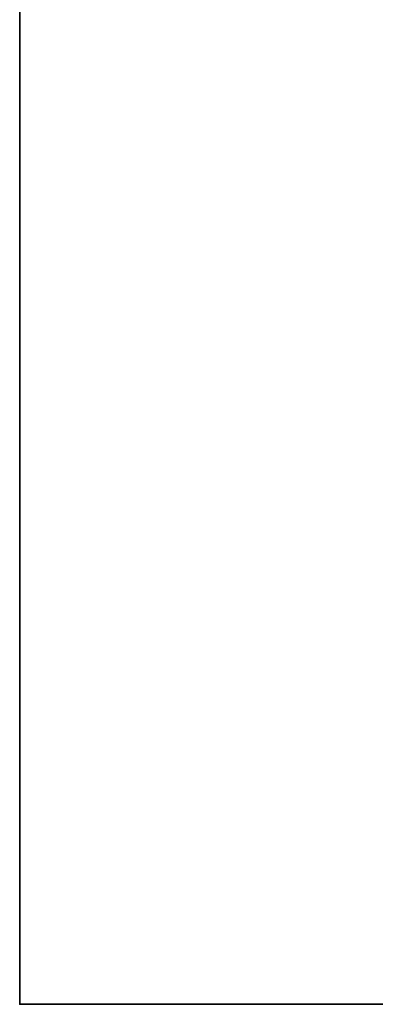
# Model space of a CAD drawing. Extents: x -74 to 2493, y 2827 to 3927.
# Tile 6 of 13: x 1077 to 1201, y 3035 to 3376. Entities that reach past the tile are written whole.
import ezdxf

# ---------------------------------------------------------------- set-up
doc = ezdxf.new("R2010")
doc.units = 0
doc.header["$MEASUREMENT"] = 0
doc.layers.add('MP2000N', color=7, linetype='CONTINUOUS', plot=False)
doc.layers.add('RAZITKO', color=7, linetype='CONTINUOUS')

msp = doc.modelspace()

# ---------------------------------------------------------------- linework, layer by layer
at = {"layer": 'MP2000N', "color": 6, "linetype": 'Continuous'}
for p, q in [((1077.27, 3722.5), (1077.27, 3035)), ((1077.27, 3722.5), (1077.27, 3035)), ((1077.27, 3722.5), (1077.27, 3035)), ((1077.27, 3035), (1577.27, 3035)), ((1077.27, 3035), (1577.27, 3035)), ((1077.27, 3035), (1577.27, 3035))]:
    msp.add_line(p, q, dxfattribs=at)
msp.add_lwpolyline([(1077.27, 3722.5), (1577.27, 3722.5), (1577.27, 3035), (1077.27, 3035)], close=True, dxfattribs=at)
at = {"layer": 'MP2000N', "color": 6}
msp.add_lwpolyline([(1077.27, 3722.5), (1577.27, 3722.5), (1577.27, 3035), (1077.27, 3035)], close=True, dxfattribs=at)
msp.add_lwpolyline([(1077.27, 3722.5), (1577.27, 3722.5), (1577.27, 3035), (1077.27, 3035)], close=True, dxfattribs=at)
at = {"layer": 'RAZITKO', "color": 2, "linetype": 'Continuous'}
msp.add_point((1077.27, 3035), dxfattribs=at)
msp.add_point((1077.27, 3035), dxfattribs=at)
msp.add_point((1077.27, 3035), dxfattribs=at)

doc.saveas('drawing.dxf')
